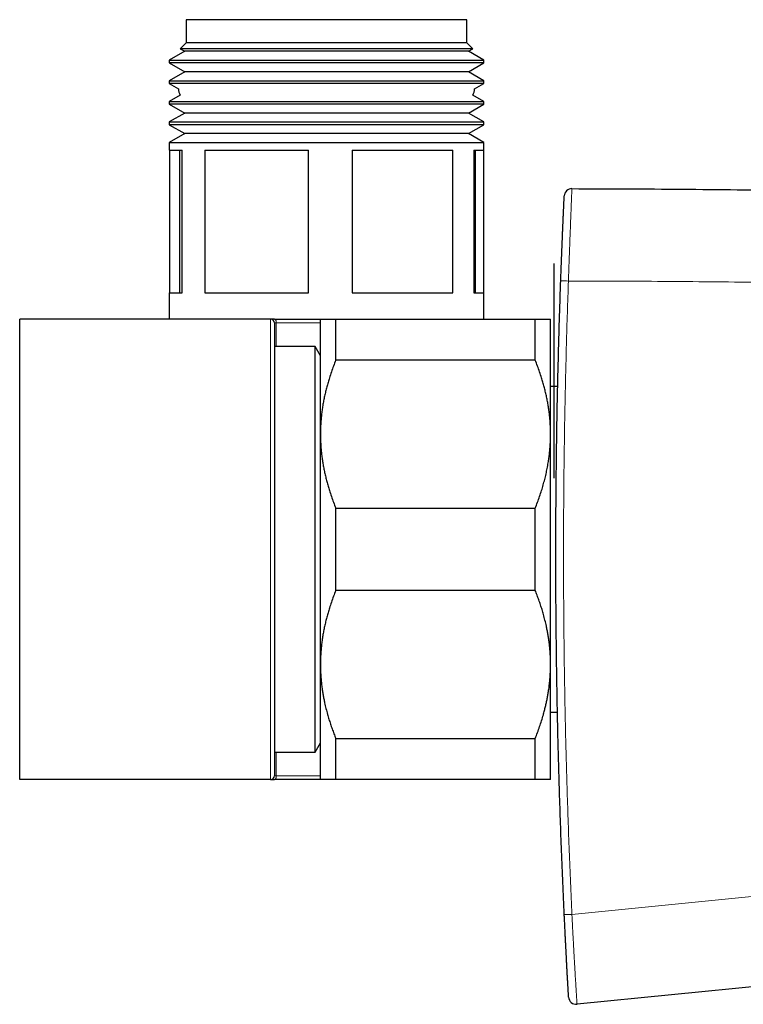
# Model space of a CAD drawing. Header units: millimetres. Extents: x 8 to 754, y 12 to 417.
# Tile 58 of 69: x 610 to 657, y 352 to 417. Entities that reach past the tile are written whole.
import ezdxf

# ---------------------------------------------------------------- set-up
doc = ezdxf.new("R2010")
doc.units = ezdxf.units.MM

msp = doc.modelspace()

# ---------------------------------------------------------------- linework, layer by layer
at = {"color": 7, "linetype": 'Continuous', "lineweight": 30}
for p, q in [((620.645, 416.516), (620.645, 415.016)), ((621.985, 416.516), (620.645, 416.516)), ((638.945, 416.516), (621.985, 416.516)), ((638.945, 415.016), (638.945, 416.516)), ((620.645, 415.016), (620.255, 414.626)), ((621.985, 415.016), (620.645, 415.016)), ((638.945, 415.016), (621.985, 415.016)), ((639.335, 414.626), (638.945, 415.016)), ((620.552, 414.455), (619.545, 413.874)), ((620.255, 414.626), (620.552, 414.455)), ((639.335, 414.626), (620.255, 414.626)), ((621.905, 414.455), (620.552, 414.455)), ((639.039, 414.455), (621.905, 414.455)), ((639.039, 414.455), (639.335, 414.626)), ((640.045, 413.874), (639.039, 414.455)), ((619.545, 413.874), (619.545, 413.696)), ((619.545, 413.874), (621.046, 413.874)), ((621.046, 413.874), (640.045, 413.874)), ((640.045, 413.696), (640.045, 413.874)), ((619.545, 413.696), (620.552, 413.115)), ((640.045, 413.696), (619.545, 413.696)), ((620.552, 413.115), (619.545, 412.534)), ((621.905, 413.115), (620.552, 413.115)), ((639.039, 413.115), (621.905, 413.115)), ((639.039, 413.115), (640.045, 413.696)), ((640.045, 412.534), (639.039, 413.115)), ((619.545, 412.534), (619.545, 412.356)), ((619.545, 412.534), (621.046, 412.534)), ((621.046, 412.534), (640.045, 412.534)), ((640.045, 412.356), (640.045, 412.534)), ((619.545, 412.356), (620.145, 412.009)), ((640.045, 412.356), (619.545, 412.356)), ((639.445, 412.009), (640.045, 412.356)), ((620.259, 411.606), (619.545, 411.194)), ((619.545, 411.194), (619.545, 411.016)), ((619.545, 411.194), (621.046, 411.194)), ((621.046, 411.194), (640.045, 411.194)), ((640.045, 411.194), (639.332, 411.606)), ((640.045, 411.016), (640.045, 411.194)), ((619.545, 411.016), (620.552, 410.435)), ((640.045, 411.016), (619.545, 411.016)), ((639.039, 410.435), (640.045, 411.016)), ((620.552, 410.435), (619.545, 409.854)), ((621.905, 410.435), (620.552, 410.435)), ((639.039, 410.435), (621.905, 410.435)), ((640.045, 409.854), (639.039, 410.435)), ((619.545, 409.854), (619.545, 409.676)), ((619.545, 409.854), (621.046, 409.854)), ((619.545, 409.676), (620.552, 409.095)), ((640.045, 409.676), (619.545, 409.676)), ((621.046, 409.854), (640.045, 409.854)), ((639.039, 409.095), (640.045, 409.676)), ((640.045, 409.676), (640.045, 409.854)), ((620.552, 409.095), (619.545, 408.514)), ((621.905, 409.095), (620.552, 409.095)), ((639.039, 409.095), (621.905, 409.095)), ((640.045, 408.514), (639.039, 409.095)), ((619.545, 408.514), (619.545, 408.016)), ((619.545, 408.514), (621.046, 408.514)), ((619.545, 408.016), (620.392, 408.016)), ((619.558, 408.016), (619.558, 398.716)), ((620.205, 408.016), (620.205, 398.716)), ((620.392, 398.716), (620.392, 408.016)), ((621.046, 408.514), (640.045, 408.514)), ((621.868, 408.016), (628.625, 408.016)), ((621.868, 408.016), (621.868, 398.716)), ((628.625, 398.716), (628.625, 408.016)), ((631.458, 408.016), (638.029, 408.016)), ((631.458, 408.016), (631.458, 398.716)), ((638.029, 398.716), (638.029, 408.016)), ((639.386, 408.016), (640.045, 408.016)), ((639.386, 408.016), (639.386, 398.716)), ((639.499, 398.716), (639.499, 408.016)), ((640.032, 408.016), (640.032, 398.716)), ((640.045, 408.016), (640.045, 408.514)), ((644.62, 392.616), (644.62, 400.642)), ((644.62, 386.642), (644.62, 400.642)), ((619.545, 398.716), (619.545, 397.016)), ((619.545, 398.716), (620.392, 398.716)), ((621.868, 398.716), (628.625, 398.716)), ((631.458, 398.716), (638.029, 398.716)), ((639.386, 398.716), (640.045, 398.716)), ((640.045, 397.016), (640.045, 398.716)), ((609.795, 367.016), (609.795, 397.016)), ((626.145, 397.016), (609.795, 397.016)), ((626.395, 397.016), (626.145, 397.016)), ((626.395, 397.016), (629.394, 397.016)), ((626.395, 396.766), (626.395, 367.266)), ((629.395, 389.516), (629.395, 397.016)), ((630.395, 394.338), (630.395, 397.016)), ((630.395, 397.016), (643.395, 397.016)), ((643.395, 394.338), (643.395, 397.016)), ((644.395, 389.516), (644.395, 397.016)), ((629.044, 395.236), (626.395, 395.236)), ((629.395, 394.628), (629.044, 395.236)), ((629.044, 368.795), (629.044, 395.236)), ((643.395, 394.338), (630.395, 394.338)), ((644.86, 392.616), (644.395, 392.616)), ((629.395, 374.516), (629.395, 389.516)), ((644.395, 374.516), (644.395, 389.516)), ((630.395, 379.338), (630.395, 384.694)), ((630.395, 384.694), (643.395, 384.694)), ((643.395, 379.338), (643.395, 384.694)), ((643.395, 379.338), (630.395, 379.338)), ((629.395, 367.016), (629.395, 374.516)), ((644.395, 367.016), (644.395, 374.516)), ((644.395, 371.416), (644.845, 371.416)), ((630.395, 369.694), (643.395, 369.694)), ((630.395, 367.016), (630.395, 369.694)), ((643.395, 367.016), (643.395, 369.694)), ((629.044, 368.795), (629.395, 369.404)), ((626.395, 368.795), (629.044, 368.795)), ((626.145, 367.016), (609.795, 367.016)), ((626.145, 367.016), (626.395, 367.016)), ((629.394, 367.016), (626.395, 367.016)), ((643.395, 367.016), (630.395, 367.016)), ((680.973, 355.846), (646.118, 352.378))]:
    msp.add_line(p, q, dxfattribs=at)
at = {"color": 252, "linetype": 'Continuous', "lineweight": 0}
for p, q in [((626.145, 367.016), (626.145, 397.016)), ((626.395, 396.766), (626.52, 396.766)), ((626.52, 396.766), (626.52, 395.236)), ((629.395, 396.766), (626.52, 396.766)), ((626.52, 368.795), (626.52, 367.266)), ((626.395, 367.266), (626.52, 367.266)), ((626.52, 367.266), (629.395, 367.266)), ((645.788, 358.234), (667.354, 360.386))]:
    msp.add_line(p, q, dxfattribs=at)
at = {"color": 252, "linetype": 'Continuous', "lineweight": 0, "flags": 128}
for points in [[(626.52, 396.766), (626.52, 396.794), (626.517, 396.821), (626.513, 396.848), (626.508, 396.874), (626.501, 396.899), (626.493, 396.922), (626.484, 396.943), (626.473, 396.961), (626.462, 396.978), (626.45, 396.991), (626.437, 397.002), (626.423, 397.01), (626.409, 397.014), (626.395, 397.016)], [(626.395, 367.016), (626.409, 367.017), (626.423, 367.022), (626.437, 367.03), (626.45, 367.041), (626.462, 367.054), (626.473, 367.07), (626.484, 367.089), (626.493, 367.11), (626.501, 367.133), (626.508, 367.157), (626.513, 367.183), (626.517, 367.21), (626.52, 367.238), (626.52, 367.266)]]:
    msp.add_lwpolyline(points, dxfattribs=at)
at = {"color": 7, "linetype": 'Continuous', "lineweight": 30}
for centre, radius, start, end in [((620.945, 412.016), 0.8, 180.47659, 210.85896), ((638.645, 412.016), 0.8, 329.14104, 359.52341), ((645.787, 405.009), 0.5, 89.93999, 177.31873), ((626.145, 396.766), 0.25, 0, 90), ((626.145, 367.266), 0.25, 270, 0), ((646.069, 352.876), 0.5, 183.30151, 275.68108)]:
    msp.add_arc(centre, radius, start, end, dxfattribs=at)
at = {"color": 252, "linetype": 'Continuous', "lineweight": 0}
for centre, radius, start, end in [((647.141, 447.035), 47.569, 267.49185, 268.09416), ((645.406, 363.865), 5.643, 268.80707, 273.88082)]:
    msp.add_arc(centre, radius, start, end, dxfattribs=at)
for points, knots in [([(645.787, 405.509), (645.787, 405.509), (645.787, 405.509), (645.787, 405.506), (645.786, 405.495), (645.785, 405.474), (645.784, 405.444), (645.783, 405.407), (645.781, 405.367), (645.779, 405.327), (645.777, 405.283), (645.775, 405.239), (645.773, 405.194), (645.771, 405.144), (645.769, 405.087), (645.766, 405.02), (645.763, 404.94), (645.759, 404.844), (645.754, 404.739), (645.75, 404.63), (645.746, 404.52), (645.741, 404.41), (645.737, 404.292), (645.732, 404.167), (645.727, 404.035), (645.721, 403.895), (645.716, 403.749), (645.71, 403.6), (645.705, 403.451), (645.699, 403.3), (645.693, 403.146), (645.687, 402.98), (645.68, 402.8), (645.673, 402.607), (645.665, 402.412), (645.658, 402.226), (645.652, 402.05), (645.645, 401.867), (645.637, 401.663), (645.629, 401.439), (645.62, 401.214), (645.612, 400.987), (645.604, 400.759), (645.594, 400.492), (645.583, 400.185), (645.571, 399.839), (645.563, 399.608), (645.559, 399.492), (645.559, 399.492)], [0, 0, 0, 0, 0.000006, 0.03349, 0.067039, 0.100588, 0.134282, 0.167975, 0.190558, 0.213145, 0.235727, 0.252736, 0.269745, 0.287697, 0.305653, 0.323604, 0.34632, 0.369062, 0.391798, 0.414505, 0.433205, 0.451915, 0.470614, 0.489533, 0.508452, 0.527598, 0.546755, 0.565902, 0.583715, 0.601544, 0.619375, 0.637192, 0.658227, 0.679279, 0.700335, 0.721375, 0.738591, 0.755806, 0.778877, 0.801953, 0.825025, 0.848259, 0.871498, 0.894734, 0.929789, 0.964846, 0.999994, 1, 1, 1, 1]), ([(645.559, 399.492), (645.535, 398.805), (645.488, 397.432), (645.427, 395.372), (645.375, 393.311), (645.331, 391.25), (645.295, 389.189), (645.268, 387.127), (645.25, 385.065), (645.24, 383.003), (645.239, 380.94), (645.246, 378.877), (645.262, 376.813), (645.286, 374.749), (645.318, 372.684), (645.36, 370.62), (645.409, 368.555), (645.468, 366.491), (645.535, 364.426), (645.61, 362.362), (645.694, 360.298), (645.756, 358.922), (645.788, 358.234)], [0, 0, 0, 0, 0.049943, 0.099887, 0.14983, 0.199774, 0.249717, 0.299683, 0.349649, 0.399615, 0.449581, 0.499547, 0.549581, 0.599615, 0.649649, 0.699683, 0.749717, 0.799773, 0.84983, 0.899887, 0.949944, 1, 1, 1, 1]), ([(664.104, 399.303), (662.044, 399.34), (657.923, 399.413), (651.741, 399.476), (647.62, 399.487), (645.559, 399.492)], [0, 0, 0, 0, 0.333333, 0.666662, 1, 1, 1, 1]), ([(645.788, 358.234), (645.788, 358.234), (645.793, 358.129), (645.803, 357.917), (645.819, 357.599), (645.835, 357.281), (645.852, 356.963), (645.866, 356.681), (645.879, 356.435), (645.891, 356.224), (645.901, 356.032), (645.911, 355.858), (645.92, 355.69), (645.93, 355.513), (645.941, 355.325), (645.951, 355.141), (645.962, 354.959), (645.971, 354.794), (645.98, 354.647), (645.988, 354.515), (645.996, 354.377), (646.004, 354.233), (646.013, 354.084), (646.022, 353.941), (646.031, 353.803), (646.039, 353.671), (646.046, 353.545), (646.054, 353.426), (646.061, 353.316), (646.067, 353.216), (646.072, 353.124), (646.078, 353.039), (646.083, 352.956), (646.088, 352.877), (646.092, 352.802), (646.096, 352.735), (646.1, 352.68), (646.102, 352.635), (646.105, 352.594), (646.107, 352.553), (646.11, 352.515), (646.112, 352.477), (646.114, 352.441), (646.116, 352.412), (646.117, 352.392), (646.118, 352.381), (646.118, 352.378), (646.118, 352.378), (646.118, 352.378)], [0, 0, 0, 0, 0.0000061, 0.032827, 0.0657261, 0.0986244, 0.1317241, 0.1648225, 0.187054, 0.2092889, 0.231519, 0.2482741, 0.2650289, 0.2855695, 0.3061325, 0.3266981, 0.3472518, 0.3677845, 0.3835818, 0.3993836, 0.41518, 0.4344981, 0.4538263, 0.4731431, 0.4927476, 0.512352, 0.5322531, 0.552167, 0.5720692, 0.5908713, 0.6096903, 0.6285119, 0.6473174, 0.6690017, 0.690703, 0.7124084, 0.7340981, 0.7504863, 0.7668746, 0.7888449, 0.81082, 0.8327916, 0.8660557, 0.8993211, 0.9328448, 0.9663693, 0.9999938, 1, 1, 1, 1])]:
    msp.add_open_spline(points, degree=3, knots=knots, dxfattribs=at)
at = {"color": 7, "linetype": 'Continuous', "lineweight": 30}
msp.add_open_spline([(645.787, 405.509), (648.183, 405.501), (652.974, 405.486), (660.16, 405.398), (667.346, 405.265), (672.136, 405.132), (674.53, 405.065)], degree=3, dxfattribs=at)
for points, knots in [([(645.059, 399.511), (645.063, 399.619), (645.071, 399.834), (645.083, 400.157), (645.093, 400.444), (645.103, 400.696), (645.111, 400.912), (645.119, 401.128), (645.128, 401.343), (645.136, 401.558), (645.144, 401.755), (645.152, 401.932), (645.159, 402.106), (645.166, 402.294), (645.175, 402.494), (645.182, 402.678), (645.189, 402.847), (645.196, 402.999), (645.202, 403.13), (645.206, 403.24), (645.211, 403.344), (645.216, 403.46), (645.221, 403.584), (645.227, 403.704), (645.232, 403.819), (645.237, 403.929), (645.241, 404.033), (645.246, 404.132), (645.25, 404.223), (645.254, 404.307), (645.257, 404.384), (645.26, 404.455), (645.264, 404.529), (645.267, 404.603), (645.27, 404.675), (645.273, 404.732), (645.275, 404.778), (645.277, 404.819), (645.279, 404.86), (645.281, 404.898), (645.283, 404.935), (645.284, 404.97), (645.286, 404.999), (645.286, 405.019), (645.287, 405.03), (645.287, 405.031), (645.287, 405.032)], [0, 0, 0, 0, 0.035469, 0.07103, 0.106591, 0.130461, 0.154334, 0.178202, 0.202279, 0.22636, 0.250434, 0.268598, 0.286762, 0.310188, 0.333623, 0.357045, 0.376029, 0.39502, 0.414001, 0.42598, 0.437959, 0.455625, 0.473311, 0.490996, 0.50866, 0.526757, 0.544876, 0.562997, 0.581096, 0.598627, 0.616173, 0.633722, 0.651257, 0.674962, 0.698681, 0.722392, 0.739486, 0.75658, 0.779508, 0.802442, 0.825371, 0.860105, 0.89484, 0.929857, 0.964875, 1, 1, 1, 1]), ([(645.288, 358.223), (645.257, 358.91), (645.194, 360.283), (645.111, 362.344), (645.035, 364.406), (644.969, 366.468), (644.91, 368.53), (644.86, 370.593), (644.819, 372.657), (644.786, 374.721), (644.762, 376.785), (644.745, 378.968), (644.738, 381.27), (644.742, 383.691), (644.758, 386.112), (644.783, 388.372), (644.816, 390.47), (644.854, 392.408), (644.9, 394.345), (644.95, 396.175), (645.003, 397.897), (645.04, 398.973), (645.059, 399.511)], [0, 0, 0, 0, 0.049951, 0.099902, 0.149854, 0.199805, 0.249756, 0.299736, 0.349717, 0.399699, 0.44968, 0.49966, 0.558274, 0.616888, 0.675503, 0.734116, 0.781033, 0.827951, 0.874868, 0.921786, 0.960893, 1, 1, 1, 1]), ([(629.395, 397.016), (629.396, 397.016), (629.398, 397.016), (629.412, 397.016), (629.435, 397.016), (629.467, 397.016), (629.506, 397.016), (629.55, 397.016), (629.597, 397.016), (629.65, 397.016), (629.708, 397.016), (629.772, 397.016), (629.847, 397.016), (629.935, 397.016), (630.039, 397.016), (630.15, 397.016), (630.268, 397.016), (630.353, 397.016), (630.395, 397.016)], [0, 0, 0, 0, 0.065449, 0.130926, 0.196415, 0.261894, 0.327345, 0.382403, 0.437466, 0.492525, 0.54654, 0.60056, 0.654576, 0.723644, 0.792733, 0.861832, 0.930927, 1, 1, 1, 1]), ([(643.395, 397.016), (643.445, 397.016), (643.546, 397.016), (643.684, 397.016), (643.812, 397.016), (643.915, 397.016), (643.999, 397.016), (644.065, 397.016), (644.125, 397.016), (644.18, 397.016), (644.228, 397.016), (644.274, 397.016), (644.316, 397.016), (644.351, 397.016), (644.376, 397.016), (644.392, 397.016), (644.394, 397.016), (644.395, 397.016)], [0, 0, 0, 0, 0.082024, 0.16407, 0.246113, 0.328132, 0.383157, 0.438186, 0.49321, 0.547623, 0.602041, 0.656454, 0.725142, 0.793863, 0.862595, 0.931314, 1, 1, 1, 1]), ([(630.395, 394.338), (630.345, 394.21), (630.245, 393.956), (630.107, 393.57), (629.99, 393.214), (629.891, 392.888), (629.809, 392.592), (629.733, 392.294), (629.665, 391.994), (629.603, 391.69), (629.548, 391.383), (629.502, 391.075), (629.463, 390.766), (629.433, 390.455), (629.411, 390.142), (629.398, 389.829), (629.396, 389.62), (629.395, 389.516)], [0, 0, 0, 0, 0.081976, 0.163962, 0.245936, 0.307749, 0.369574, 0.431398, 0.49321, 0.556281, 0.619369, 0.682455, 0.745525, 0.809135, 0.872763, 0.936391, 1, 1, 1, 1]), ([(644.395, 389.516), (644.395, 389.572), (644.394, 389.725), (644.387, 389.976), (644.371, 390.267), (644.348, 390.558), (644.318, 390.85), (644.28, 391.142), (644.234, 391.433), (644.181, 391.724), (644.121, 392.015), (644.054, 392.308), (643.979, 392.601), (643.898, 392.893), (643.8, 393.217), (643.683, 393.572), (643.545, 393.956), (643.445, 394.211), (643.395, 394.338)], [0, 0, 0, 0, 0.034083, 0.093384, 0.152699, 0.212015, 0.271317, 0.331075, 0.390848, 0.450621, 0.510381, 0.571402, 0.632436, 0.693471, 0.754495, 0.836325, 0.918167, 1, 1, 1, 1]), ([(629.395, 389.516), (629.396, 389.46), (629.396, 389.307), (629.404, 389.056), (629.419, 388.765), (629.442, 388.473), (629.473, 388.182), (629.511, 387.89), (629.557, 387.599), (629.609, 387.308), (629.669, 387.016), (629.737, 386.724), (629.811, 386.43), (629.893, 386.138), (629.991, 385.815), (630.108, 385.46), (630.245, 385.075), (630.345, 384.821), (630.395, 384.694)], [0, 0, 0, 0, 0.034083, 0.093384, 0.152699, 0.212015, 0.271317, 0.331075, 0.390848, 0.450621, 0.510381, 0.571402, 0.632436, 0.693471, 0.754495, 0.836325, 0.918167, 1, 1, 1, 1]), ([(643.395, 384.694), (643.445, 384.821), (643.546, 385.076), (643.684, 385.462), (643.808, 385.838), (643.918, 386.205), (644.014, 386.563), (644.101, 386.923), (644.177, 387.285), (644.24, 387.629), (644.289, 387.957), (644.328, 388.267), (644.358, 388.578), (644.379, 388.89), (644.393, 389.202), (644.394, 389.411), (644.395, 389.516)], [0, 0, 0, 0, 0.081977, 0.163963, 0.245937, 0.320578, 0.395254, 0.469937, 0.544605, 0.61924, 0.682576, 0.745929, 0.809282, 0.872617, 0.936309, 1, 1, 1, 1]), ([(630.395, 379.338), (630.345, 379.21), (630.245, 378.956), (630.107, 378.57), (629.99, 378.214), (629.891, 377.888), (629.809, 377.592), (629.733, 377.294), (629.665, 376.994), (629.603, 376.69), (629.548, 376.383), (629.502, 376.075), (629.463, 375.766), (629.433, 375.455), (629.411, 375.142), (629.398, 374.829), (629.396, 374.62), (629.395, 374.516)], [0, 0, 0, 0, 0.081976, 0.163962, 0.245936, 0.307749, 0.369574, 0.431398, 0.49321, 0.556281, 0.619369, 0.682455, 0.745525, 0.809135, 0.872763, 0.936391, 1, 1, 1, 1]), ([(644.395, 374.516), (644.395, 374.572), (644.394, 374.732), (644.386, 374.995), (644.369, 375.307), (644.343, 375.618), (644.308, 375.928), (644.268, 376.221), (644.223, 376.497), (644.175, 376.755), (644.113, 377.054), (644.034, 377.392), (643.939, 377.749), (643.841, 378.086), (643.74, 378.401), (643.632, 378.715), (643.518, 379.028), (643.436, 379.234), (643.395, 379.338)], [0, 0, 0, 0, 0.034083, 0.097391, 0.160725, 0.224069, 0.287405, 0.350715, 0.403935, 0.45716, 0.51038, 0.588809, 0.667238, 0.733776, 0.800332, 0.866897, 0.933458, 1, 1, 1, 1]), ([(629.395, 374.516), (629.396, 374.46), (629.396, 374.3), (629.404, 374.036), (629.422, 373.725), (629.448, 373.414), (629.482, 373.104), (629.523, 372.811), (629.568, 372.535), (629.616, 372.276), (629.678, 371.978), (629.757, 371.64), (629.851, 371.283), (629.95, 370.946), (630.051, 370.63), (630.159, 370.316), (630.273, 370.004), (630.354, 369.797), (630.395, 369.694)], [0, 0, 0, 0, 0.034083, 0.097391, 0.160725, 0.224069, 0.287405, 0.350715, 0.403935, 0.45716, 0.51038, 0.588809, 0.667238, 0.733776, 0.800332, 0.866897, 0.933458, 1, 1, 1, 1]), ([(643.395, 369.694), (643.445, 369.821), (643.546, 370.076), (643.684, 370.462), (643.812, 370.85), (643.915, 371.198), (643.999, 371.505), (644.065, 371.77), (644.125, 372.035), (644.18, 372.299), (644.228, 372.564), (644.274, 372.853), (644.316, 373.165), (644.351, 373.502), (644.376, 373.84), (644.392, 374.178), (644.394, 374.403), (644.395, 374.516)], [0, 0, 0, 0, 0.082024, 0.1640705, 0.2461131, 0.3281316, 0.3831566, 0.4381857, 0.4932102, 0.5476233, 0.6020413, 0.656454, 0.7251417, 0.7938633, 0.862595, 0.9313143, 1, 1, 1, 1]), ([(630.395, 367.016), (630.345, 367.016), (630.245, 367.016), (630.107, 367.016), (629.979, 367.016), (629.875, 367.016), (629.792, 367.016), (629.726, 367.016), (629.665, 367.016), (629.611, 367.016), (629.563, 367.016), (629.516, 367.016), (629.475, 367.016), (629.439, 367.016), (629.414, 367.016), (629.398, 367.016), (629.396, 367.016), (629.395, 367.016)], [0, 0, 0, 0, 0.082024, 0.16407, 0.246113, 0.328132, 0.383157, 0.438186, 0.49321, 0.547623, 0.602041, 0.656454, 0.725142, 0.793863, 0.862595, 0.931314, 1, 1, 1, 1]), ([(644.395, 367.016), (644.394, 367.016), (644.393, 367.016), (644.378, 367.016), (644.355, 367.016), (644.323, 367.016), (644.285, 367.016), (644.241, 367.016), (644.193, 367.016), (644.14, 367.016), (644.082, 367.016), (644.019, 367.016), (643.944, 367.016), (643.855, 367.016), (643.752, 367.016), (643.641, 367.016), (643.522, 367.016), (643.438, 367.016), (643.395, 367.016)], [0, 0, 0, 0, 0.065449, 0.130926, 0.196415, 0.261894, 0.327345, 0.382403, 0.437466, 0.492525, 0.54654, 0.60056, 0.654576, 0.723644, 0.792733, 0.861832, 0.930927, 1, 1, 1, 1]), ([(645.57, 352.847), (645.569, 352.847), (645.569, 352.849), (645.569, 352.859), (645.568, 352.877), (645.566, 352.902), (645.565, 352.933), (645.562, 352.969), (645.56, 353.012), (645.557, 353.064), (645.554, 353.124), (645.55, 353.193), (645.545, 353.269), (645.541, 353.35), (645.536, 353.432), (645.531, 353.514), (645.527, 353.602), (645.521, 353.696), (645.516, 353.793), (645.51, 353.893), (645.504, 353.999), (645.498, 354.113), (645.491, 354.234), (645.484, 354.362), (645.477, 354.496), (645.47, 354.633), (645.462, 354.771), (645.455, 354.911), (645.447, 355.055), (645.438, 355.219), (645.429, 355.404), (645.418, 355.611), (645.407, 355.827), (645.395, 356.052), (645.383, 356.286), (645.371, 356.522), (645.359, 356.76), (645.346, 357.02), (645.332, 357.303), (645.318, 357.609), (645.303, 357.916), (645.293, 358.12), (645.288, 358.223)], [0, 0, 0, 0, 0.0339159, 0.0678427, 0.101765, 0.1356747, 0.1632422, 0.1908348, 0.2184276, 0.2460044, 0.2735586, 0.2995638, 0.3255802, 0.3515795, 0.3715607, 0.3915622, 0.4115596, 0.4315352, 0.4497448, 0.4679753, 0.4862045, 0.5044123, 0.5233431, 0.5422974, 0.5612536, 0.5801872, 0.598322, 0.6164723, 0.6346254, 0.6527641, 0.6775069, 0.702264, 0.7270117, 0.7540159, 0.7810412, 0.8080813, 0.835121, 0.8621374, 0.8965937, 0.9310631, 0.9655372, 1, 1, 1, 1])]:
    msp.add_open_spline(points, degree=3, knots=knots, dxfattribs=at)

doc.saveas('drawing.dxf')
